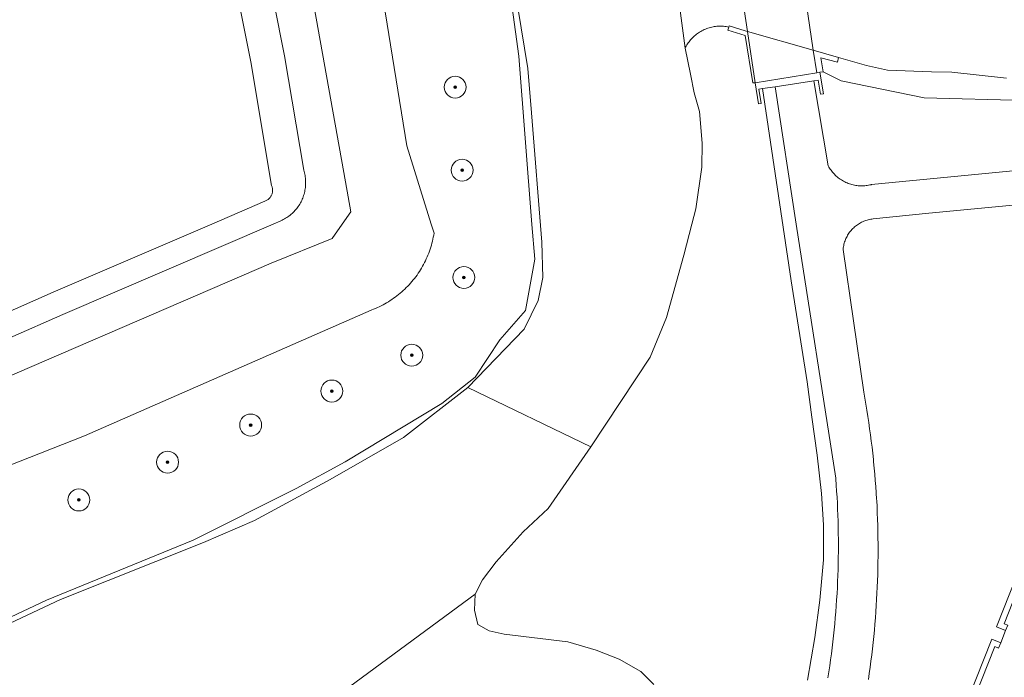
# Model space of a CAD drawing. Header units: metres. Extents: x 131489 to 134032, y 502353 to 503606.
# Tile 78 of 90: x 133379 to 133468, y 502959 to 503019. Entities that reach past the tile are written whole.
import ezdxf

# ---------------------------------------------------------------- set-up
doc = ezdxf.new("R2010")
doc.units = ezdxf.units.M
for name, color, linetype, lineweight in [('B-WE-GR-BEPLANTING_CULTUUR_HEESTERS-GV', 90, 'Continuous', 18), ('B-WE-GR-BOOM-S', 92, 'Continuous', 25), ('B-WE-GR-GRAS-GV', 60, 'Continuous', 13), ('B-WE-IE-TERREINAFSCHEIDING_KUNSTMATIG_MUUR-GV', 90, 'Continuous', 18), ('B-WE-KW-KUNSTWERK_DEK-GV', 170, 'Continuous', 18), ('B-WE-OG-TERREIN_CULTUURSCHEIDING-GV', 7, 'Continuous', 18), ('B-WE-OG-TERREIN_ERF-GV', 7, 'Continuous', 18), ('B-WE-OG-TERREIN_ONBEGROEID-GV', 7, 'Continuous', 18), ('B-WE-OG-WATER_SLOOT-GV', 120, 'Continuous', 18), ('B-WE-VH-VERHARDING_ASFALT-GV', 252, 'Continuous', 18), ('B-WE-VH-VERHARDING_BEDRIJFSVLOERPLAAT-GV', 252, 'Continuous', 18), ('B-WE-VH-VERHARDING_HALFVERHARDING_SCHELP-GV', 252, 'Continuous', 18)]:
    doc.layers.add(name, color=color, linetype=linetype, lineweight=lineweight)

# ---------------------------------------------------------------- blocks, each defined once
blk = doc.blocks.new('SGR-BOOM_01-SO')
at = {"linetype": 'ByBlock', "lineweight": 18}
h = blk.add_hatch(color=0, dxfattribs=at)
h.dxf.hatch_style = 1
edge = h.paths.add_edge_path()
edge.add_arc((0, 0), 0.25, 0, 360)
at = {"color": 0, "linetype": 'ByBlock', "lineweight": 18}
for radius in [2, 0.25]:
    blk.add_circle((0, 0), radius, dxfattribs=at)

msp = doc.modelspace()

# ---------------------------------------------------------------- linework, layer by layer
at = {"layer": 'B-WE-GR-BEPLANTING_CULTUUR_HEESTERS-GV', "flags": 128}
for points in [[(133368.647, 502959.799), (133381.155, 502965.714), (133394.551, 502971.162), (133403.917, 502975.884), (133408.397, 502978.31), (133417.206, 502983.642), (133420.259, 502986.037), (133422.509, 502989.439), (133424.82, 502992.106), (133425.675, 502996.797), (133425.426, 502999.953), (133424.216, 503015.311), (133420.253, 503044.393)], [(133408.767, 503039.685), (133414.027, 503007.131), (133416.236, 503000), (133416.494, 502999.168), (133416.463, 502998.981), (133416.429, 502998.796), (133416.39, 502998.611), (133416.348, 502998.426), (133416.301, 502998.243), (133416.251, 502998.061), (133416.197, 502997.88), (133416.139, 502997.7), (133416.077, 502997.521), (133416.012, 502997.344), (133415.943, 502997.168), (133415.87, 502996.994), (133415.793, 502996.821), (133415.713, 502996.65), (133415.629, 502996.48), (133415.542, 502996.313), (133415.451, 502996.147), (133415.356, 502995.983), (133415.259, 502995.821), (133415.157, 502995.662), (133415.053, 502995.504), (133414.945, 502995.349), (133414.834, 502995.196), (133414.719, 502995.046), (133414.602, 502994.898), (133414.481, 502994.752), (133414.357, 502994.609), (133414.231, 502994.469), (133414.101, 502994.332), (133413.969, 502994.197), (133413.833, 502994.065), (133413.695, 502993.936), (133413.554, 502993.81), (133413.411, 502993.686), (133413.265, 502993.566), (133413.116, 502993.45), (133412.965, 502993.336), (133412.812, 502993.225), (133412.656, 502993.118), (133412.499, 502993.014), (133412.339, 502992.913), (133412.176, 502992.816), (133412.012, 502992.722), (133411.846, 502992.632), (133411.678, 502992.546), (133411.508, 502992.462), (133411.337, 502992.383), (133411.164, 502992.307), (133410.989, 502992.235), (133410.813, 502992.166), (133410.761, 502992.147), (133384.62, 502980.685), (133356.812, 502969.742)]]:
    msp.add_lwpolyline(points, dxfattribs=at)
at = {"layer": 'B-WE-GR-GRAS-GV', "flags": 128}
for points in [[(133370.212, 502982.886), (133401.64, 502996.442), (133407.218, 502998.686), (133408.133, 503000), (133408.915, 503001.123), (133408.416, 503003.84), (133400.988, 503045.437)], [(133400.988, 503045.437), (133408.416, 503003.84), (133408.915, 503001.123), (133408.133, 503000), (133407.218, 502998.686), (133401.64, 502996.442), (133370.212, 502982.886)], [(133356.812, 502969.742), (133384.62, 502980.685), (133410.761, 502992.147), (133410.813, 502992.166), (133410.989, 502992.235), (133411.164, 502992.307), (133411.337, 502992.383), (133411.508, 502992.462), (133411.678, 502992.546), (133411.846, 502992.632), (133412.012, 502992.722), (133412.176, 502992.816), (133412.339, 502992.913), (133412.499, 502993.014), (133412.656, 502993.118), (133412.812, 502993.225), (133412.965, 502993.336), (133413.116, 502993.45), (133413.265, 502993.566), (133413.411, 502993.686), (133413.554, 502993.81), (133413.695, 502993.936), (133413.833, 502994.065), (133413.969, 502994.197), (133414.101, 502994.332), (133414.231, 502994.469), (133414.357, 502994.609), (133414.481, 502994.752), (133414.602, 502994.898), (133414.719, 502995.046), (133414.834, 502995.196), (133414.945, 502995.349), (133415.053, 502995.504), (133415.157, 502995.662), (133415.259, 502995.821), (133415.356, 502995.983), (133415.451, 502996.147), (133415.542, 502996.313), (133415.629, 502996.48), (133415.713, 502996.65), (133415.793, 502996.821), (133415.87, 502996.994), (133415.943, 502997.168), (133416.012, 502997.344), (133416.077, 502997.521), (133416.139, 502997.7), (133416.197, 502997.88), (133416.251, 502998.061), (133416.301, 502998.243), (133416.348, 502998.426), (133416.39, 502998.611), (133416.429, 502998.796), (133416.463, 502998.981), (133416.494, 502999.168), (133416.236, 503000), (133414.027, 503007.131), (133408.767, 503039.685)], [(133368.127, 502985.361), (133382.668, 502991.747), (133401.835, 503000), (133402.529, 503000.299), (133402.641, 503000.35), (133402.751, 503000.405), (133402.859, 503000.463), (133402.965, 503000.524), (133403.07, 503000.59), (133403.172, 503000.658), (133403.271, 503000.73), (133403.369, 503000.805), (133403.464, 503000.883), (133403.556, 503000.964), (133403.646, 503001.048), (133403.733, 503001.135), (133403.816, 503001.225), (133403.897, 503001.317), (133403.975, 503001.412), (133404.05, 503001.509), (133404.122, 503001.609), (133404.19, 503001.711), (133404.255, 503001.816), (133404.317, 503001.922), (133404.375, 503002.03), (133404.429, 503002.141), (133404.48, 503002.253), (133404.527, 503002.366), (133404.571, 503002.481), (133404.61, 503002.597), (133404.646, 503002.715), (133404.678, 503002.833), (133404.706, 503002.953), (133404.731, 503003.073), (133404.751, 503003.195), (133404.767, 503003.316), (133404.78, 503003.439), (133404.788, 503003.561), (133404.793, 503003.684), (133404.793, 503003.807), (133404.79, 503003.93), (133404.782, 503004.052), (133404.77, 503004.175), (133404.755, 503004.297), (133404.735, 503004.418), (133404.712, 503004.539), (133404.685, 503004.658), (133404.654, 503004.777), (133404.618, 503004.895), (133404.614, 503004.909), (133402.871, 503015.343), (133398.995, 503034.776)], [(133398.995, 503034.776), (133402.871, 503015.343), (133404.614, 503004.909), (133404.618, 503004.895), (133404.654, 503004.777), (133404.685, 503004.658), (133404.712, 503004.539), (133404.735, 503004.418), (133404.755, 503004.297), (133404.77, 503004.175), (133404.782, 503004.052), (133404.79, 503003.93), (133404.793, 503003.807), (133404.793, 503003.684), (133404.788, 503003.561), (133404.78, 503003.439), (133404.767, 503003.316), (133404.751, 503003.195), (133404.731, 503003.073), (133404.706, 503002.953), (133404.678, 503002.833), (133404.646, 503002.715), (133404.61, 503002.597), (133404.571, 503002.481), (133404.527, 503002.366), (133404.48, 503002.253), (133404.429, 503002.141), (133404.375, 503002.03), (133404.317, 503001.922), (133404.255, 503001.816), (133404.19, 503001.711), (133404.122, 503001.609), (133404.05, 503001.509), (133403.975, 503001.412), (133403.897, 503001.317), (133403.816, 503001.225), (133403.733, 503001.135), (133403.646, 503001.048), (133403.556, 503000.964), (133403.464, 503000.883), (133403.369, 503000.805), (133403.271, 503000.73), (133403.172, 503000.658), (133403.07, 503000.59), (133402.965, 503000.524), (133402.859, 503000.463), (133402.751, 503000.405), (133402.641, 503000.35), (133402.529, 503000.299), (133401.835, 503000), (133382.668, 502991.747), (133368.127, 502985.361)], [(133395.933, 503034.142), (133399.795, 503014.78), (133401.675, 503003.525), (133401.677, 503003.521), (133401.703, 503003.461), (133401.725, 503003.4), (133401.743, 503003.338), (133401.757, 503003.275), (133401.768, 503003.211), (133401.774, 503003.146), (133401.777, 503003.082), (133401.775, 503003.017), (133401.77, 503002.952), (133401.76, 503002.888), (133401.747, 503002.825), (133401.729, 503002.762), (133401.708, 503002.701), (133401.683, 503002.641), (133401.655, 503002.583), (133401.623, 503002.527), (133401.587, 503002.472), (133401.548, 503002.42), (133401.506, 503002.371), (133401.462, 503002.324), (133401.414, 503002.28), (133401.364, 503002.239), (133401.311, 503002.201), (133401.256, 503002.167), (133401.199, 503002.136), (133401.14, 503002.109), (133401.08, 503002.085), (133396.238, 503000), (133381.785, 502993.777), (133376.722, 502991.553)], [(133450.541, 502958.396), (133451.211, 502962.302), (133451.657, 502965.688), (133451.992, 502969.372), (133451.992, 502972.572), (133451.806, 502975.437), (133451.434, 502978.934), (133450.951, 502982.395), (133450.504, 502985.595), (133449.053, 502994.822), (133446.455, 503012.342), (133446.115, 503012.29), (133446.312, 503010.987), (133446.079, 503010.952), (133445.786, 503012.873), (133445.553, 503012.869), (133444.874, 503017.179), (133443.274, 503017.677), (133443.357, 503017.961), (133443.24, 503017.984), (133443.121, 503018.004), (133443.003, 503018.019), (133442.884, 503018.031), (133442.764, 503018.038), (133442.644, 503018.042), (133442.525, 503018.042), (133442.405, 503018.037), (133442.286, 503018.029), (133442.167, 503018.016), (133442.048, 503018), (133441.93, 503017.98), (133441.813, 503017.955), (133441.696, 503017.927), (133441.581, 503017.895), (133441.467, 503017.859), (133441.354, 503017.819), (133441.242, 503017.776), (133441.132, 503017.729), (133441.024, 503017.678), (133440.917, 503017.624), (133440.813, 503017.566), (133440.71, 503017.504), (133440.609, 503017.44), (133440.511, 503017.372), (133440.414, 503017.3), (133440.321, 503017.226), (133440.23, 503017.148), (133440.141, 503017.067), (133440.055, 503016.984), (133439.972, 503016.898), (133439.892, 503016.808), (133439.815, 503016.717), (133439.742, 503016.623), (133439.671, 503016.526), (133439.604, 503016.427), (133439.539, 503016.326), (133439.479, 503016.223), (133439.422, 503016.117), (133439.376, 503016.027), (133439.891, 503013.663), (133440.219, 503011.948), (133440.689, 503010.266), (133440.941, 503007.362), (133440.919, 503005.176), (133440.354, 503001.384), (133439.997, 503000), (133439.268, 502997.171), (133437.699, 502991.47), (133436.21, 502987.846), (133430.783, 502979.676), (133426.902, 502974.065), (133424.622, 502971.933), (133422.161, 502969.191), (133420.927, 502967.541), (133420.254, 502966.235), (133420.188, 502964.774), (133420.486, 502963.474), (133421.511, 502962.902), (133422.898, 502962.597), (133428.683, 502961.889), (133431.266, 502961.148), (133433.37, 502960.308), (133435.352, 502959.19), (133436.532, 502958.014)]]:
    msp.add_lwpolyline(points, dxfattribs=at)
at = {"layer": 'B-WE-IE-TERREINAFSCHEIDING_KUNSTMATIG_MUUR-GV', "flags": 128}
for points in [[(133443.388, 503018.068), (133443.357, 503017.961), (133443.274, 503017.677), (133444.874, 503017.179), (133445.553, 503012.869), (133445.786, 503012.873), (133445.07, 503017.559), (133444.862, 503017.619)], [(133453.369, 503015.187), (133451.075, 503015.843), (133451.382, 503013.798), (133451.672, 503013.842), (133451.961, 503013.885), (133451.774, 503015.149), (133453.269, 503014.765)], [(133451.672, 503013.842), (133451.382, 503013.798), (133445.786, 503012.873), (133446.079, 503010.952), (133446.312, 503010.987), (133446.115, 503012.29), (133446.455, 503012.342), (133447.584, 503012.517), (133451.122, 503013.062), (133451.527, 503013.125), (133451.726, 503011.832), (133451.993, 503011.875)], [(133468.598, 502962.924), (133468.817, 502963.418), (133468.46, 502963.556), (133470.04, 502967.554), (133473.162, 502975.453), (133473.496, 502975.332), (133473.689, 502975.814), (133472.85, 502976.136), (133469.569, 502967.812), (133467.775, 502963.263)], [(133463.09, 502949.039), (133463.284, 502949.518), (133462.956, 502949.649), (133467.614, 502961.477), (133467.95, 502961.323), (133468.167, 502961.804), (133467.342, 502962.152), (133462.27, 502949.348)]]:
    msp.add_lwpolyline(points, close=True, dxfattribs=at)
at = {"layer": 'B-WE-KW-KUNSTWERK_DEK-GV', "flags": 128}
msp.add_lwpolyline([(133449.346, 503027.354), (133443.721, 503026.398), (133444.056, 503024.202), (133445.07, 503017.559), (133445.786, 503012.873), (133451.382, 503013.798), (133451.075, 503015.843), (133450.074, 503022.503)], close=True, dxfattribs=at)
at = {"layer": 'B-WE-OG-TERREIN_CULTUURSCHEIDING-GV', "flags": 128}
for points in [[(133470.458, 503011.253), (133461.186, 503011.497), (133453.622, 503013.059), (133451.961, 503013.885), (133451.672, 503013.842), (133451.993, 503011.875), (133451.726, 503011.832), (133451.527, 503013.125), (133451.122, 503013.062), (133452.439, 503005.301), (133452.497, 503005.198), (133452.558, 503005.098), (133452.622, 503004.999), (133452.69, 503004.903), (133452.761, 503004.809), (133452.835, 503004.718), (133452.912, 503004.629), (133452.992, 503004.542), (133453.075, 503004.459), (133453.161, 503004.378), (133453.249, 503004.301), (133453.34, 503004.226), (133453.434, 503004.155), (133453.53, 503004.087), (133453.628, 503004.022), (133453.728, 503003.96), (133453.83, 503003.902), (133453.935, 503003.848), (133454.041, 503003.797), (133454.148, 503003.749), (133454.258, 503003.705), (133454.368, 503003.666), (133454.48, 503003.629), (133454.594, 503003.597), (133454.708, 503003.569), (133454.823, 503003.544), (133454.939, 503003.523), (133455.055, 503003.507), (133455.172, 503003.494), (133455.29, 503003.485), (133455.407, 503003.48), (133455.525, 503003.48), (133455.643, 503003.483), (133455.76, 503003.49), (133455.877, 503003.501), (133455.994, 503003.517), (133456.11, 503003.536), (133456.225, 503003.559), (133456.34, 503003.586), (133456.371, 503003.594), (133479.962, 503005.873)], [(133478.522, 503002.609), (133461.607, 503000.976), (133456.523, 503000.471), (133456.413, 503000.457), (133456.303, 503000.439), (133456.195, 503000.417), (133456.087, 503000.392), (133455.98, 503000.362), (133455.874, 503000.328), (133455.769, 503000.291), (133455.666, 503000.25), (133455.565, 503000.206), (133455.465, 503000.157), (133455.367, 503000.105), (133455.27, 503000.05), (133455.19, 503000), (133455.098, 502999.938), (133455.008, 502999.874), (133454.921, 502999.805), (133454.836, 502999.734), (133454.753, 502999.66), (133454.674, 502999.583), (133454.597, 502999.503), (133454.523, 502999.42), (133454.452, 502999.335), (133454.385, 502999.247), (133454.32, 502999.157), (133454.259, 502999.065), (133454.201, 502998.97), (133454.147, 502998.873), (133454.096, 502998.775), (133454.049, 502998.675), (133454.005, 502998.573), (133453.965, 502998.469), (133453.929, 502998.365), (133453.897, 502998.258), (133453.869, 502998.151), (133453.844, 502998.043), (133453.823, 502997.934), (133453.807, 502997.825), (133453.794, 502997.715), (133453.791, 502997.684), (133455.67, 502984.682), (133455.77, 502984.126), (133455.866, 502983.569), (133455.958, 502983.011), (133456.046, 502982.453), (133456.13, 502981.894), (133456.21, 502981.334), (133456.286, 502980.774), (133456.358, 502980.213), (133456.427, 502979.652), (133456.491, 502979.091), (133456.551, 502978.529), (133456.574, 502978.306), (133456.629, 502977.743), (133456.679, 502977.18), (133456.726, 502976.617), (133456.769, 502976.053), (133456.808, 502975.489), (133456.843, 502974.925), (133456.851, 502974.774), (133456.881, 502974.209), (133456.907, 502973.645), (133456.928, 502973.08), (133456.946, 502972.515), (133456.96, 502971.95), (133456.97, 502971.385), (133456.975, 502970.819), (133456.977, 502970.291), (133456.975, 502969.726), (133456.969, 502969.161), (133456.959, 502968.596), (133456.945, 502968.031), (133456.927, 502967.466), (133456.905, 502966.901), (133456.879, 502966.336), (133456.849, 502965.772), (133456.815, 502965.207), (133456.777, 502964.643), (133456.735, 502964.08), (133456.689, 502963.516), (133456.639, 502962.953), (133456.585, 502962.391), (133456.528, 502961.828), (133456.466, 502961.267), (133456.4, 502960.705), (133456.33, 502960.144), (133456.256, 502959.584), (133456.178, 502959.024), (133456.097, 502958.465)], [(133479.183, 502917.812), (133453.788, 502927.825), (133456.294, 502934.269), (133457.121, 502933.936), (133457.586, 502935.073), (133456.739, 502935.393), (133461.822, 502948.226), (133462.63, 502947.847), (133463.09, 502949.039), (133462.27, 502949.348), (133467.342, 502962.152), (133468.167, 502961.804), (133468.598, 502962.924), (133467.775, 502963.263), (133469.569, 502967.812)]]:
    msp.add_lwpolyline(points, dxfattribs=at)
at = {"layer": 'B-WE-OG-TERREIN_ERF-GV', "flags": 128}
for points in [[(133470.04, 502967.554), (133468.46, 502963.556), (133468.817, 502963.418)], [(133468.598, 502962.924), (133468.167, 502961.804), (133467.95, 502961.323), (133467.614, 502961.477), (133462.956, 502949.649), (133463.284, 502949.518), (133463.09, 502949.039), (133462.63, 502947.847), (133462.447, 502947.379), (133462.094, 502947.537), (133457.415, 502935.7), (133457.771, 502935.552), (133457.586, 502935.073), (133457.121, 502933.936), (133456.926, 502933.442), (133456.607, 502933.574), (133454.468, 502928.134), (133479.368, 502918.332)]]:
    msp.add_lwpolyline(points, dxfattribs=at)
at = {"layer": 'B-WE-OG-TERREIN_ONBEGROEID-GV', "flags": 128}
msp.add_lwpolyline([(133376.722, 502991.553), (133381.785, 502993.777), (133396.238, 503000), (133401.08, 503002.085), (133401.14, 503002.109), (133401.199, 503002.136), (133401.256, 503002.167), (133401.311, 503002.201), (133401.364, 503002.239), (133401.414, 503002.28), (133401.462, 503002.324), (133401.506, 503002.371), (133401.548, 503002.42), (133401.587, 503002.472), (133401.623, 503002.527), (133401.655, 503002.583), (133401.683, 503002.641), (133401.708, 503002.701), (133401.729, 503002.762), (133401.747, 503002.825), (133401.76, 503002.888), (133401.77, 503002.952), (133401.775, 503003.017), (133401.777, 503003.082), (133401.774, 503003.146), (133401.768, 503003.211), (133401.757, 503003.275), (133401.743, 503003.338), (133401.725, 503003.4), (133401.703, 503003.461), (133401.677, 503003.521), (133401.675, 503003.525), (133399.795, 503014.78), (133395.933, 503034.142)], dxfattribs=at)
at = {"layer": 'B-WE-OG-WATER_SLOOT-GV', "flags": 128}
for points in [[(133420.253, 503044.393), (133424.216, 503015.311), (133425.426, 502999.953), (133425.675, 502996.797), (133424.82, 502992.106), (133422.509, 502989.439), (133420.259, 502986.037), (133417.206, 502983.642), (133408.397, 502978.31), (133403.917, 502975.884), (133394.551, 502971.162), (133381.155, 502965.714), (133368.647, 502959.799)], [(133423.536, 503023.466), (133425.057, 503014.181), (133425.393, 503010.129), (133426.327, 502998.338), (133426.404, 502995.132), (133426.001, 502993.032), (133424.715, 502990.414), (133419.564, 502985.103), (133430.783, 502979.676), (133436.21, 502987.846), (133437.699, 502991.47), (133439.268, 502997.171), (133439.997, 503000), (133440.354, 503001.384), (133440.919, 503005.176), (133440.941, 503007.362), (133440.689, 503010.266), (133440.219, 503011.948), (133439.891, 503013.663), (133439.376, 503016.027), (133437.274, 503032.009)], [(133437.274, 503032.009), (133439.376, 503016.027), (133439.422, 503016.117), (133439.479, 503016.223), (133439.539, 503016.326), (133439.604, 503016.427), (133439.671, 503016.526), (133439.742, 503016.623), (133439.815, 503016.717), (133439.892, 503016.808), (133439.972, 503016.898), (133440.055, 503016.984), (133440.141, 503017.067), (133440.23, 503017.148), (133440.321, 503017.226), (133440.414, 503017.3), (133440.511, 503017.372), (133440.609, 503017.44), (133440.71, 503017.504), (133440.813, 503017.566), (133440.917, 503017.624), (133441.024, 503017.678), (133441.132, 503017.729), (133441.242, 503017.776), (133441.354, 503017.819), (133441.467, 503017.859), (133441.581, 503017.895), (133441.696, 503017.927), (133441.813, 503017.955), (133441.93, 503017.98), (133442.048, 503018), (133442.167, 503018.016), (133442.286, 503018.029), (133442.405, 503018.037), (133442.525, 503018.042), (133442.644, 503018.042), (133442.764, 503018.038), (133442.884, 503018.031), (133443.003, 503018.019), (133443.121, 503018.004), (133443.24, 503017.984), (133443.357, 503017.961), (133443.388, 503018.068), (133444.862, 503017.619), (133445.07, 503017.559), (133451.075, 503015.843), (133453.369, 503015.187), (133455.922, 503014.455), (133457.833, 503014.017), (133461.843, 503013.88), (133463.705, 503013.842), (133468.68, 503013.307)], [(133374.206, 502961.916), (133382.453, 502965.757), (133395.488, 502970.966), (133400.127, 502972.96), (133407.012, 502976.689), (133413.712, 502980.528), (133419.564, 502985.103), (133424.715, 502990.414), (133426.001, 502993.032), (133426.404, 502995.132), (133426.327, 502998.338), (133425.393, 503010.129), (133425.057, 503014.181), (133423.536, 503023.466)], [(133468.68, 503013.307), (133463.705, 503013.842), (133461.843, 503013.88), (133457.833, 503014.017), (133455.922, 503014.455), (133453.369, 503015.187), (133453.269, 503014.765), (133451.774, 503015.149), (133451.961, 503013.885), (133453.622, 503013.059), (133461.186, 503011.497), (133470.458, 503011.253)], [(133377.396, 502937.305), (133379.185, 502939.3), (133380.955, 502940.805), (133384.152, 502942.421), (133387.963, 502943.974), (133391.042, 502944.721), (133420.254, 502966.235), (133420.927, 502967.541), (133422.161, 502969.191), (133424.622, 502971.933), (133426.902, 502974.065), (133430.783, 502979.676), (133419.564, 502985.103), (133413.712, 502980.528), (133407.012, 502976.689), (133400.127, 502972.96), (133395.488, 502970.966), (133382.453, 502965.757), (133374.206, 502961.916)], [(133436.532, 502958.014), (133435.352, 502959.19), (133433.37, 502960.308), (133431.266, 502961.148), (133428.683, 502961.889), (133422.898, 502962.597), (133421.511, 502962.902), (133420.486, 502963.474), (133420.188, 502964.774), (133420.254, 502966.235), (133391.042, 502944.721)]]:
    msp.add_lwpolyline(points, dxfattribs=at)
at = {"layer": 'B-WE-VH-VERHARDING_ASFALT-GV', "flags": 128}
msp.add_lwpolyline([(133449.346, 503027.354), (133443.721, 503026.398), (133444.056, 503024.202), (133445.07, 503017.559), (133445.786, 503012.873), (133451.382, 503013.798), (133451.075, 503015.843), (133450.074, 503022.503)], close=True, dxfattribs=at)
for points in [[(133479.962, 503005.873), (133456.371, 503003.594), (133456.34, 503003.586), (133456.225, 503003.559), (133456.11, 503003.536), (133455.994, 503003.517), (133455.877, 503003.501), (133455.76, 503003.49), (133455.643, 503003.483), (133455.525, 503003.48), (133455.407, 503003.48), (133455.29, 503003.485), (133455.172, 503003.494), (133455.055, 503003.507), (133454.939, 503003.523), (133454.823, 503003.544), (133454.708, 503003.569), (133454.594, 503003.597), (133454.48, 503003.629), (133454.368, 503003.666), (133454.258, 503003.705), (133454.148, 503003.749), (133454.041, 503003.797), (133453.935, 503003.848), (133453.83, 503003.902), (133453.728, 503003.96), (133453.628, 503004.022), (133453.53, 503004.087), (133453.434, 503004.155), (133453.34, 503004.226), (133453.249, 503004.301), (133453.161, 503004.378), (133453.075, 503004.459), (133452.992, 503004.542), (133452.912, 503004.629), (133452.835, 503004.718), (133452.761, 503004.809), (133452.69, 503004.903), (133452.622, 503004.999), (133452.558, 503005.098), (133452.497, 503005.198), (133452.439, 503005.301), (133451.122, 503013.062), (133447.584, 503012.517), (133449.523, 503000), (133453.115, 502976.819), (133453.12, 502976.751), (133453.162, 502976.201), (133453.2, 502975.651), (133453.234, 502975.101), (133453.264, 502974.55), (133453.29, 502973.999), (133453.312, 502973.448), (133453.33, 502972.897), (133453.344, 502972.346), (133453.354, 502971.794), (133453.36, 502971.243), (133453.362, 502970.691), (133453.36, 502970.152), (133453.354, 502969.601), (133453.345, 502969.049), (133453.331, 502968.498), (133453.313, 502967.947), (133453.291, 502967.396), (133453.265, 502966.845), (133453.235, 502966.294), (133453.201, 502965.744), (133453.163, 502965.194), (133453.121, 502964.644), (133453.076, 502964.094), (133453.026, 502963.545), (133452.972, 502962.996), (133452.914, 502962.448), (133452.852, 502961.9), (133452.787, 502961.352), (133452.717, 502960.805), (133452.643, 502960.258), (133452.566, 502959.712), (133452.484, 502959.167), (133452.398, 502958.622)], [(133456.097, 502958.465), (133456.178, 502959.024), (133456.256, 502959.584), (133456.33, 502960.144), (133456.4, 502960.705), (133456.466, 502961.267), (133456.528, 502961.828), (133456.585, 502962.391), (133456.639, 502962.953), (133456.689, 502963.516), (133456.735, 502964.08), (133456.777, 502964.643), (133456.815, 502965.207), (133456.849, 502965.772), (133456.879, 502966.336), (133456.905, 502966.901), (133456.927, 502967.466), (133456.945, 502968.031), (133456.959, 502968.596), (133456.969, 502969.161), (133456.975, 502969.726), (133456.977, 502970.291), (133456.975, 502970.819), (133456.97, 502971.385), (133456.96, 502971.95), (133456.946, 502972.515), (133456.928, 502973.08), (133456.907, 502973.645), (133456.881, 502974.209), (133456.851, 502974.774), (133456.843, 502974.925), (133456.808, 502975.489), (133456.769, 502976.053), (133456.726, 502976.617), (133456.679, 502977.18), (133456.629, 502977.743), (133456.574, 502978.306), (133456.551, 502978.529), (133456.491, 502979.091), (133456.427, 502979.652), (133456.358, 502980.213), (133456.286, 502980.774), (133456.21, 502981.334), (133456.13, 502981.894), (133456.046, 502982.453), (133455.958, 502983.011), (133455.866, 502983.569), (133455.77, 502984.126), (133455.67, 502984.682), (133453.791, 502997.684), (133453.794, 502997.715), (133453.807, 502997.825), (133453.823, 502997.934), (133453.844, 502998.043), (133453.869, 502998.151), (133453.897, 502998.258), (133453.929, 502998.365), (133453.965, 502998.469), (133454.005, 502998.573), (133454.049, 502998.675), (133454.096, 502998.775), (133454.147, 502998.873), (133454.201, 502998.97), (133454.259, 502999.065), (133454.32, 502999.157), (133454.385, 502999.247), (133454.452, 502999.335), (133454.523, 502999.42), (133454.597, 502999.503), (133454.674, 502999.583), (133454.753, 502999.66), (133454.836, 502999.734), (133454.921, 502999.805), (133455.008, 502999.874), (133455.098, 502999.938), (133455.19, 503000), (133455.27, 503000.05), (133455.367, 503000.105), (133455.465, 503000.157), (133455.565, 503000.206), (133455.666, 503000.25), (133455.769, 503000.291), (133455.874, 503000.328), (133455.98, 503000.362), (133456.087, 503000.392), (133456.195, 503000.417), (133456.303, 503000.439), (133456.413, 503000.457), (133456.523, 503000.471), (133461.607, 503000.976), (133478.522, 503002.609)]]:
    msp.add_lwpolyline(points, dxfattribs=at)
at = {"layer": 'B-WE-VH-VERHARDING_BEDRIJFSVLOERPLAAT-GV', "flags": 128}
msp.add_lwpolyline([(133451.075, 503015.843), (133445.07, 503017.559), (133445.786, 503012.873), (133451.382, 503013.798)], close=True, dxfattribs=at)
at = {"layer": 'B-WE-VH-VERHARDING_HALFVERHARDING_SCHELP-GV', "flags": 128}
msp.add_lwpolyline([(133452.398, 502958.622), (133452.484, 502959.167), (133452.566, 502959.712), (133452.643, 502960.258), (133452.717, 502960.805), (133452.787, 502961.352), (133452.852, 502961.9), (133452.914, 502962.448), (133452.972, 502962.996), (133453.026, 502963.545), (133453.076, 502964.094), (133453.121, 502964.644), (133453.163, 502965.194), (133453.201, 502965.744), (133453.235, 502966.294), (133453.265, 502966.845), (133453.291, 502967.396), (133453.313, 502967.947), (133453.331, 502968.498), (133453.345, 502969.049), (133453.354, 502969.601), (133453.36, 502970.152), (133453.362, 502970.691), (133453.36, 502971.243), (133453.354, 502971.794), (133453.344, 502972.346), (133453.33, 502972.897), (133453.312, 502973.448), (133453.29, 502973.999), (133453.264, 502974.55), (133453.234, 502975.101), (133453.2, 502975.651), (133453.162, 502976.201), (133453.12, 502976.751), (133453.115, 502976.819), (133449.523, 503000), (133447.584, 503012.517), (133446.455, 503012.342), (133449.053, 502994.822), (133450.504, 502985.595), (133450.951, 502982.395), (133451.434, 502978.934), (133451.806, 502975.437), (133451.992, 502972.572), (133451.992, 502969.372), (133451.657, 502965.688), (133451.211, 502962.302), (133450.541, 502958.396)], dxfattribs=at)

# ---------------------------------------------------------------- block references
at = {"layer": 'B-WE-GR-BOOM-S', "xscale": 0.5, "yscale": 0.5, "zscale": 0.5}
for p in [(133418.425, 503012.479), (133419.056, 503004.906), (133419.217, 502995.128), (133414.466, 502988.037), (133407.179, 502984.767), (133399.778, 502981.669), (133392.205, 502978.283), (133384.115, 502974.841)]:
    msp.add_blockref('SGR-BOOM_01-SO', p, dxfattribs=at)

doc.saveas('drawing.dxf')
